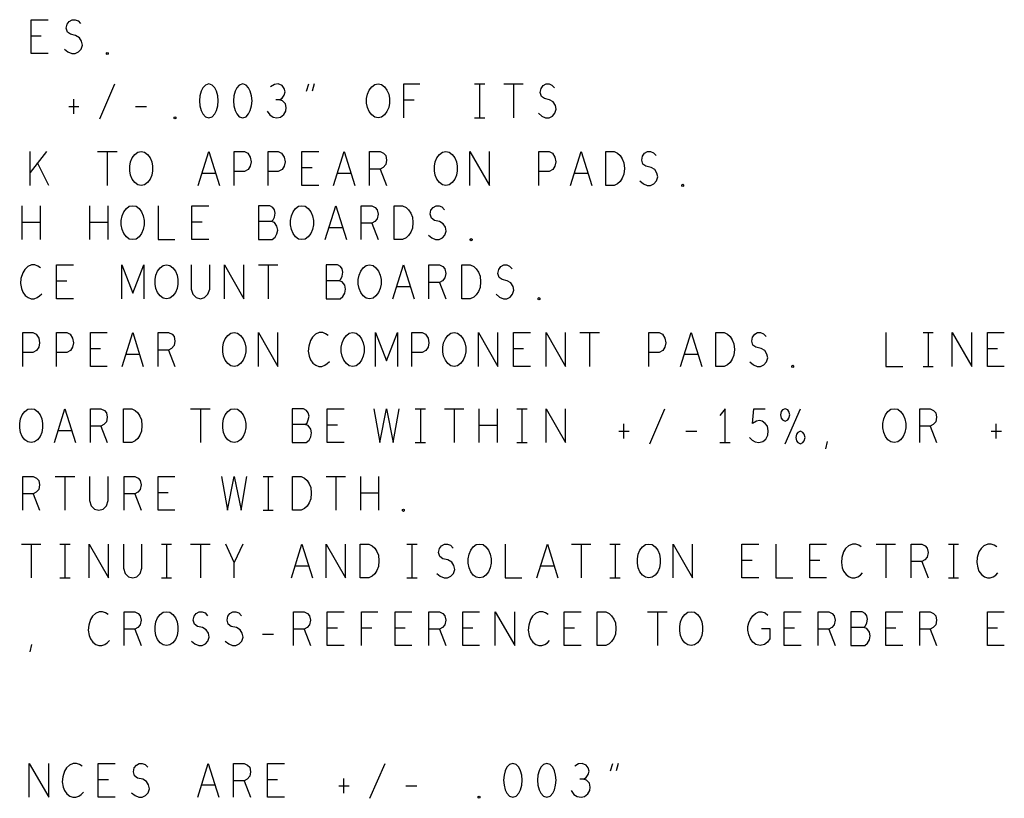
# Model space of a CAD drawing. Extents: x 280 to 610, y 250 to 460.
# Tile 47 of 53: x 523 to 552, y 382 to 405. Entities that reach past the tile are written whole.
import ezdxf

# ---------------------------------------------------------------- set-up
doc = ezdxf.new("R2010")
doc.units = 0
doc.layers.add('RVP8-IFD_G_fab_art', color=2, linetype='CONTINUOUS')

msp = doc.modelspace()

# ---------------------------------------------------------------- linework, layer by layer
at = {"layer": 'RVP8-IFD_G_fab_art'}
for points in [[(523.925, 403.7), (523.425, 403.7), (523.425, 404.7), (523.925, 404.7)], [(524.412, 403.833), (524.512, 403.75), (524.625, 403.7), (524.725, 403.7), (524.825, 403.75), (524.9, 403.833), (524.938, 403.95), (524.913, 404.067), (524.85, 404.167), (524.738, 404.233), (524.588, 404.267), (524.5, 404.333), (524.462, 404.45), (524.488, 404.567), (524.55, 404.65), (524.638, 404.7), (524.725, 404.7), (524.812, 404.667), (524.888, 404.583)], [(523.725, 404.217), (523.425, 404.217)], [(525.45, 401.767), (525.9, 402.8)], [(530.762, 402.333), (530.838, 402.383), (530.9, 402.467), (530.925, 402.567), (530.9, 402.667), (530.838, 402.75), (530.725, 402.8), (530.612, 402.783), (530.5, 402.717)], [(531.562, 402.583), (531.625, 402.8)], [(531.788, 402.8), (531.725, 402.583)], [(534.437, 401.8), (534.437, 402.8), (534.913, 402.8)], [(536.525, 402.8), (536.825, 402.8)], [(536.675, 402.8), (536.675, 401.8)], [(537.388, 402.8), (537.962, 402.8)], [(537.675, 402.8), (537.675, 401.8)], [(538.412, 401.933), (538.512, 401.85), (538.625, 401.8), (538.725, 401.8), (538.825, 401.85), (538.9, 401.933), (538.938, 402.05), (538.913, 402.167), (538.85, 402.267), (538.738, 402.333), (538.588, 402.367), (538.5, 402.433), (538.462, 402.55), (538.488, 402.667), (538.55, 402.75), (538.638, 402.8), (538.725, 402.8), (538.812, 402.767), (538.888, 402.683)], [(524.675, 402.35), (524.675, 401.917)], [(530.4, 402), (530.475, 401.883), (530.575, 401.817), (530.688, 401.8), (530.788, 401.817), (530.888, 401.9), (530.95, 402), (530.962, 402.1), (530.938, 402.217), (530.85, 402.3), (530.762, 402.333), (530.65, 402.333)], [(534.738, 402.317), (534.437, 402.317)], [(524.538, 402.133), (524.838, 402.133)], [(526.512, 402.133), (526.838, 402.133)], [(536.525, 401.8), (536.825, 401.8)], [(523.4, 399.8), (523.4, 400.8)], [(523.875, 400.8), (523.4, 400.183)], [(525.388, 400.8), (525.962, 400.8)], [(525.675, 400.8), (525.675, 399.8)], [(528.362, 399.8), (528.675, 400.8), (528.988, 399.8)], [(529.425, 399.8), (529.425, 400.8), (529.725, 400.8), (529.825, 400.75), (529.9, 400.633), (529.925, 400.5), (529.9, 400.367), (529.838, 400.267), (529.725, 400.217), (529.425, 400.217)], [(530.425, 399.8), (530.425, 400.8), (530.725, 400.8), (530.825, 400.75), (530.9, 400.633), (530.925, 400.5), (530.9, 400.367), (530.838, 400.267), (530.725, 400.217), (530.425, 400.217)], [(531.925, 399.8), (531.425, 399.8), (531.425, 400.8), (531.925, 400.8)], [(532.362, 399.8), (532.675, 400.8), (532.988, 399.8)], [(533.425, 399.8), (533.425, 400.8), (533.738, 400.8), (533.838, 400.75), (533.9, 400.683), (533.925, 400.55), (533.9, 400.417), (533.825, 400.333), (533.738, 400.283), (533.425, 400.283)], [(536.388, 399.8), (536.388, 400.8), (536.962, 399.8), (536.962, 400.8)], [(538.425, 399.8), (538.425, 400.8), (538.725, 400.8), (538.825, 400.75), (538.9, 400.633), (538.925, 400.5), (538.9, 400.367), (538.838, 400.267), (538.725, 400.217), (538.425, 400.217)], [(539.362, 399.8), (539.675, 400.8), (539.988, 399.8)], [(541.412, 399.933), (541.512, 399.85), (541.625, 399.8), (541.725, 399.8), (541.825, 399.85), (541.9, 399.933), (541.938, 400.05), (541.913, 400.167), (541.85, 400.267), (541.738, 400.333), (541.588, 400.367), (541.5, 400.433), (541.462, 400.55), (541.488, 400.667), (541.55, 400.75), (541.638, 400.8), (541.725, 400.8), (541.812, 400.767), (541.888, 400.683)], [(523.95, 399.8), (523.612, 400.467)], [(531.725, 400.317), (531.425, 400.317)], [(533.738, 400.283), (533.925, 399.8)], [(528.875, 400.15), (528.475, 400.15)], [(532.875, 400.15), (532.475, 400.15)], [(539.875, 400.15), (539.475, 400.15)], [(523.163, 398.2), (523.163, 399.2)], [(523.688, 399.2), (523.688, 398.2)], [(525.162, 398.2), (525.162, 399.2)], [(525.688, 399.2), (525.688, 398.2)], [(527.175, 399.2), (527.175, 398.2), (527.675, 398.2)], [(528.675, 398.2), (528.175, 398.2), (528.175, 399.2), (528.675, 399.2)], [(530.525, 398.733), (530.575, 398.783), (530.612, 398.867), (530.638, 398.983), (530.612, 399.083), (530.562, 399.15), (530.475, 399.2), (530.138, 399.2), (530.138, 398.2), (530.55, 398.2), (530.638, 398.267), (530.688, 398.367), (530.712, 398.483), (530.688, 398.6), (530.612, 398.7), (530.525, 398.733), (530.138, 398.733)], [(532.112, 398.2), (532.425, 399.2), (532.738, 398.2)], [(533.175, 398.2), (533.175, 399.2), (533.488, 399.2), (533.588, 399.15), (533.65, 399.083), (533.675, 398.95), (533.65, 398.817), (533.575, 398.733), (533.488, 398.683), (533.175, 398.683)], [(535.162, 398.333), (535.262, 398.25), (535.375, 398.2), (535.475, 398.2), (535.575, 398.25), (535.65, 398.333), (535.688, 398.45), (535.663, 398.567), (535.6, 398.667), (535.488, 398.733), (535.338, 398.767), (535.25, 398.833), (535.212, 398.95), (535.238, 399.067), (535.3, 399.15), (535.388, 399.2), (535.475, 399.2), (535.562, 399.167), (535.638, 399.083)], [(523.688, 398.7), (523.163, 398.7)], [(525.688, 398.7), (525.162, 398.7)], [(528.475, 398.717), (528.175, 398.717)], [(532.625, 398.55), (532.225, 398.55)], [(533.488, 398.683), (533.675, 398.2)], [(523.7, 397.367), (523.625, 397.417), (523.538, 397.45), (523.438, 397.45), (523.325, 397.4), (523.238, 397.317), (523.175, 397.217), (523.125, 397.05), (523.112, 396.9), (523.138, 396.75), (523.175, 396.65), (523.25, 396.55), (523.338, 396.483), (523.425, 396.45), (523.512, 396.45), (523.6, 396.483), (523.675, 396.533), (523.738, 396.6)], [(524.675, 396.45), (524.175, 396.45), (524.175, 397.45), (524.675, 397.45)], [(526.1, 396.45), (526.1, 397.45), (526.425, 396.617), (526.75, 397.45), (526.75, 396.45)], [(528.15, 397.45), (528.15, 396.733), (528.2, 396.583), (528.3, 396.483), (528.425, 396.45), (528.55, 396.483), (528.65, 396.583), (528.7, 396.733), (528.7, 397.45)], [(529.138, 396.45), (529.138, 397.45), (529.712, 396.45), (529.712, 397.45)], [(530.138, 397.45), (530.712, 397.45)], [(530.425, 397.45), (530.425, 396.45)], [(532.525, 396.983), (532.575, 397.033), (532.612, 397.117), (532.638, 397.233), (532.612, 397.333), (532.562, 397.4), (532.475, 397.45), (532.138, 397.45), (532.138, 396.45), (532.55, 396.45), (532.638, 396.517), (532.688, 396.617), (532.712, 396.733), (532.688, 396.85), (532.612, 396.95), (532.525, 396.983), (532.138, 396.983)], [(534.112, 396.45), (534.425, 397.45), (534.738, 396.45)], [(535.175, 396.45), (535.175, 397.45), (535.488, 397.45), (535.588, 397.4), (535.65, 397.333), (535.675, 397.2), (535.65, 397.067), (535.575, 396.983), (535.488, 396.933), (535.175, 396.933)], [(537.162, 396.583), (537.262, 396.5), (537.375, 396.45), (537.475, 396.45), (537.575, 396.5), (537.65, 396.583), (537.688, 396.7), (537.663, 396.817), (537.6, 396.917), (537.488, 396.983), (537.338, 397.017), (537.25, 397.083), (537.212, 397.2), (537.238, 397.317), (537.3, 397.4), (537.388, 397.45), (537.475, 397.45), (537.562, 397.417), (537.638, 397.333)], [(524.475, 396.967), (524.175, 396.967)], [(534.625, 396.8), (534.225, 396.8)], [(535.488, 396.933), (535.675, 396.45)], [(523.175, 394.45), (523.175, 395.45), (523.475, 395.45), (523.575, 395.4), (523.65, 395.283), (523.675, 395.15), (523.65, 395.017), (523.588, 394.917), (523.475, 394.867), (523.175, 394.867)], [(524.175, 394.45), (524.175, 395.45), (524.475, 395.45), (524.575, 395.4), (524.65, 395.283), (524.675, 395.15), (524.65, 395.017), (524.588, 394.917), (524.475, 394.867), (524.175, 394.867)], [(525.675, 394.45), (525.175, 394.45), (525.175, 395.45), (525.675, 395.45)], [(526.112, 394.45), (526.425, 395.45), (526.738, 394.45)], [(527.175, 394.45), (527.175, 395.45), (527.488, 395.45), (527.588, 395.4), (527.65, 395.333), (527.675, 395.2), (527.65, 395.067), (527.575, 394.983), (527.488, 394.933), (527.175, 394.933)], [(530.138, 394.45), (530.138, 395.45), (530.712, 394.45), (530.712, 395.45)], [(532.2, 395.367), (532.125, 395.417), (532.038, 395.45), (531.938, 395.45), (531.825, 395.4), (531.738, 395.317), (531.675, 395.217), (531.625, 395.05), (531.612, 394.9), (531.638, 394.75), (531.675, 394.65), (531.75, 394.55), (531.838, 394.483), (531.925, 394.45), (532.012, 394.45), (532.1, 394.483), (532.175, 394.533), (532.238, 394.6)], [(533.6, 394.45), (533.6, 395.45), (533.925, 394.617), (534.25, 395.45), (534.25, 394.45)], [(534.675, 394.45), (534.675, 395.45), (534.975, 395.45), (535.075, 395.4), (535.15, 395.283), (535.175, 395.15), (535.15, 395.017), (535.088, 394.917), (534.975, 394.867), (534.675, 394.867)], [(536.638, 394.45), (536.638, 395.45), (537.212, 394.45), (537.212, 395.45)], [(538.175, 394.45), (537.675, 394.45), (537.675, 395.45), (538.175, 395.45)], [(538.638, 394.45), (538.638, 395.45), (539.212, 394.45), (539.212, 395.45)], [(539.638, 395.45), (540.212, 395.45)], [(539.925, 395.45), (539.925, 394.45)], [(541.675, 394.45), (541.675, 395.45), (541.975, 395.45), (542.075, 395.4), (542.15, 395.283), (542.175, 395.15), (542.15, 395.017), (542.088, 394.917), (541.975, 394.867), (541.675, 394.867)], [(542.612, 394.45), (542.925, 395.45), (543.238, 394.45)], [(544.662, 394.583), (544.762, 394.5), (544.875, 394.45), (544.975, 394.45), (545.075, 394.5), (545.15, 394.583), (545.188, 394.7), (545.163, 394.817), (545.1, 394.917), (544.988, 394.983), (544.838, 395.017), (544.75, 395.083), (544.712, 395.2), (544.738, 395.317), (544.8, 395.4), (544.888, 395.45), (544.975, 395.45), (545.062, 395.417), (545.138, 395.333)], [(548.675, 395.45), (548.675, 394.45), (549.175, 394.45)], [(549.775, 395.45), (550.075, 395.45)], [(549.925, 395.45), (549.925, 394.45)], [(550.638, 394.45), (550.638, 395.45), (551.212, 394.45), (551.212, 395.45)], [(552.175, 394.45), (551.675, 394.45), (551.675, 395.45), (552.175, 395.45)], [(525.475, 394.967), (525.175, 394.967)], [(526.625, 394.8), (526.225, 394.8)], [(527.488, 394.933), (527.675, 394.45)], [(537.975, 394.967), (537.675, 394.967)], [(543.125, 394.8), (542.725, 394.8)], [(551.975, 394.967), (551.675, 394.967)], [(549.775, 394.45), (550.075, 394.45)], [(524.112, 392.2), (524.425, 393.2), (524.738, 392.2)], [(525.175, 392.2), (525.175, 393.2), (525.488, 393.2), (525.588, 393.15), (525.65, 393.083), (525.675, 392.95), (525.65, 392.817), (525.575, 392.733), (525.488, 392.683), (525.175, 392.683)], [(528.138, 393.2), (528.712, 393.2)], [(528.425, 393.2), (528.425, 392.2)], [(531.525, 392.733), (531.575, 392.783), (531.612, 392.867), (531.638, 392.983), (531.612, 393.083), (531.562, 393.15), (531.475, 393.2), (531.138, 393.2), (531.138, 392.2), (531.55, 392.2), (531.638, 392.267), (531.688, 392.367), (531.712, 392.483), (531.688, 392.6), (531.612, 392.7), (531.525, 392.733), (531.138, 392.733)], [(532.675, 392.2), (532.175, 392.2), (532.175, 393.2), (532.675, 393.2)], [(533.55, 393.2), (533.725, 392.2), (533.925, 393.2), (534.125, 392.2), (534.3, 393.2)], [(534.775, 393.2), (535.075, 393.2)], [(534.925, 393.2), (534.925, 392.2)], [(535.638, 393.2), (536.212, 393.2)], [(535.925, 393.2), (535.925, 392.2)], [(536.662, 392.2), (536.662, 393.2)], [(537.188, 393.2), (537.188, 392.2)], [(537.775, 393.2), (538.075, 393.2)], [(537.925, 393.2), (537.925, 392.2)], [(538.638, 392.2), (538.638, 393.2), (539.212, 392.2), (539.212, 393.2)], [(541.7, 392.167), (542.15, 393.2)], [(543.925, 392.2), (543.925, 393.2), (543.775, 393)], [(544.65, 392.35), (544.725, 392.267), (544.812, 392.217), (544.925, 392.2), (545.038, 392.233), (545.125, 392.3), (545.188, 392.417), (545.2, 392.55), (545.175, 392.683), (545.112, 392.767), (545.025, 392.833), (544.938, 392.85), (544.85, 392.833), (544.738, 392.767), (544.775, 393.2), (545.112, 393.2)], [(545.7, 392.167), (546.15, 393.2)], [(549.675, 392.2), (549.675, 393.2), (549.988, 393.2), (550.088, 393.15), (550.15, 393.083), (550.175, 392.95), (550.15, 392.817), (550.075, 392.733), (549.988, 392.683), (549.675, 392.683)], [(532.475, 392.717), (532.175, 392.717)], [(537.188, 392.7), (536.662, 392.7)], [(540.925, 392.75), (540.925, 392.317)], [(551.925, 392.75), (551.925, 392.317)], [(524.625, 392.55), (524.225, 392.55)], [(525.488, 392.683), (525.675, 392.2)], [(540.788, 392.533), (541.088, 392.533)], [(542.762, 392.533), (543.088, 392.533)], [(549.988, 392.683), (550.175, 392.2)], [(551.788, 392.533), (552.088, 392.533)], [(534.775, 392.2), (535.075, 392.2)], [(537.775, 392.2), (538.075, 392.2)], [(543.775, 392.2), (544.075, 392.2)], [(546.9, 392.017), (546.95, 392.233)], [(523.175, 390.2), (523.175, 391.2), (523.488, 391.2), (523.588, 391.15), (523.65, 391.083), (523.675, 390.95), (523.65, 390.817), (523.575, 390.733), (523.488, 390.683), (523.175, 390.683)], [(524.138, 391.2), (524.712, 391.2)], [(524.425, 391.2), (524.425, 390.2)], [(525.15, 391.2), (525.15, 390.483), (525.2, 390.333), (525.3, 390.233), (525.425, 390.2), (525.55, 390.233), (525.65, 390.333), (525.7, 390.483), (525.7, 391.2)], [(526.175, 390.2), (526.175, 391.2), (526.488, 391.2), (526.588, 391.15), (526.65, 391.083), (526.675, 390.95), (526.65, 390.817), (526.575, 390.733), (526.488, 390.683), (526.175, 390.683)], [(527.675, 390.2), (527.175, 390.2), (527.175, 391.2), (527.675, 391.2)], [(529.05, 391.2), (529.225, 390.2), (529.425, 391.2), (529.625, 390.2), (529.8, 391.2)], [(530.275, 391.2), (530.575, 391.2)], [(530.425, 391.2), (530.425, 390.2)], [(532.138, 391.2), (532.712, 391.2)], [(532.425, 391.2), (532.425, 390.2)], [(533.162, 390.2), (533.162, 391.2)], [(533.688, 391.2), (533.688, 390.2)], [(523.488, 390.683), (523.675, 390.2)], [(526.488, 390.683), (526.675, 390.2)], [(527.475, 390.717), (527.175, 390.717)], [(533.688, 390.7), (533.162, 390.7)], [(530.275, 390.2), (530.575, 390.2)], [(523.138, 389.2), (523.713, 389.2)], [(523.425, 389.2), (523.425, 388.2)], [(524.275, 389.2), (524.575, 389.2)], [(524.425, 389.2), (524.425, 388.2)], [(525.138, 388.2), (525.138, 389.2), (525.712, 388.2), (525.712, 389.2)], [(526.15, 389.2), (526.15, 388.483), (526.2, 388.333), (526.3, 388.233), (526.425, 388.2), (526.55, 388.233), (526.65, 388.333), (526.7, 388.483), (526.7, 389.2)], [(527.275, 389.2), (527.575, 389.2)], [(527.425, 389.2), (527.425, 388.2)], [(528.138, 389.2), (528.712, 389.2)], [(528.425, 389.2), (528.425, 388.2)], [(529.425, 388.2), (529.425, 388.65), (529.175, 389.2)], [(529.675, 389.2), (529.425, 388.65)], [(531.112, 388.2), (531.425, 389.2), (531.738, 388.2)], [(532.138, 388.2), (532.138, 389.2), (532.712, 388.2), (532.712, 389.2)], [(534.525, 389.2), (534.825, 389.2)], [(534.675, 389.2), (534.675, 388.2)], [(535.412, 388.333), (535.512, 388.25), (535.625, 388.2), (535.725, 388.2), (535.825, 388.25), (535.9, 388.333), (535.938, 388.45), (535.913, 388.567), (535.85, 388.667), (535.738, 388.733), (535.588, 388.767), (535.5, 388.833), (535.462, 388.95), (535.488, 389.067), (535.55, 389.15), (535.638, 389.2), (535.725, 389.2), (535.812, 389.167), (535.888, 389.083)], [(537.425, 389.2), (537.425, 388.2), (537.925, 388.2)], [(538.362, 388.2), (538.675, 389.2), (538.988, 388.2)], [(539.388, 389.2), (539.962, 389.2)], [(539.675, 389.2), (539.675, 388.2)], [(540.525, 389.2), (540.825, 389.2)], [(540.675, 389.2), (540.675, 388.2)], [(542.388, 388.2), (542.388, 389.2), (542.962, 388.2), (542.962, 389.2)], [(544.925, 388.2), (544.425, 388.2), (544.425, 389.2), (544.925, 389.2)], [(545.425, 389.2), (545.425, 388.2), (545.925, 388.2)], [(546.925, 388.2), (546.425, 388.2), (546.425, 389.2), (546.925, 389.2)], [(547.95, 389.117), (547.875, 389.167), (547.788, 389.2), (547.688, 389.2), (547.575, 389.15), (547.488, 389.067), (547.425, 388.967), (547.375, 388.8), (547.362, 388.65), (547.388, 388.5), (547.425, 388.4), (547.5, 388.3), (547.588, 388.233), (547.675, 388.2), (547.762, 388.2), (547.85, 388.233), (547.925, 388.283), (547.988, 388.35)], [(548.388, 389.2), (548.962, 389.2)], [(548.675, 389.2), (548.675, 388.2)], [(549.425, 388.2), (549.425, 389.2), (549.738, 389.2), (549.838, 389.15), (549.9, 389.083), (549.925, 388.95), (549.9, 388.817), (549.825, 388.733), (549.738, 388.683), (549.425, 388.683)], [(550.525, 389.2), (550.825, 389.2)], [(550.675, 389.2), (550.675, 388.2)], [(551.95, 389.117), (551.875, 389.167), (551.788, 389.2), (551.688, 389.2), (551.575, 389.15), (551.488, 389.067), (551.425, 388.967), (551.375, 388.8), (551.362, 388.65), (551.388, 388.5), (551.425, 388.4), (551.5, 388.3), (551.588, 388.233), (551.675, 388.2), (551.762, 388.2), (551.85, 388.233), (551.925, 388.283), (551.988, 388.35)], [(544.725, 388.717), (544.425, 388.717)], [(546.725, 388.717), (546.425, 388.717)], [(549.738, 388.683), (549.925, 388.2)], [(531.625, 388.55), (531.225, 388.55)], [(538.875, 388.55), (538.475, 388.55)], [(524.275, 388.2), (524.575, 388.2)], [(527.275, 388.2), (527.575, 388.2)], [(534.525, 388.2), (534.825, 388.2)], [(540.525, 388.2), (540.825, 388.2)], [(550.525, 388.2), (550.825, 388.2)], [(525.7, 387.117), (525.625, 387.167), (525.538, 387.2), (525.438, 387.2), (525.325, 387.15), (525.238, 387.067), (525.175, 386.967), (525.125, 386.8), (525.112, 386.65), (525.138, 386.5), (525.175, 386.4), (525.25, 386.3), (525.338, 386.233), (525.425, 386.2), (525.512, 386.2), (525.6, 386.233), (525.675, 386.283), (525.738, 386.35)], [(526.175, 386.2), (526.175, 387.2), (526.488, 387.2), (526.588, 387.15), (526.65, 387.083), (526.675, 386.95), (526.65, 386.817), (526.575, 386.733), (526.488, 386.683), (526.175, 386.683)], [(528.162, 386.333), (528.262, 386.25), (528.375, 386.2), (528.475, 386.2), (528.575, 386.25), (528.65, 386.333), (528.688, 386.45), (528.663, 386.567), (528.6, 386.667), (528.488, 386.733), (528.338, 386.767), (528.25, 386.833), (528.212, 386.95), (528.238, 387.067), (528.3, 387.15), (528.388, 387.2), (528.475, 387.2), (528.562, 387.167), (528.638, 387.083)], [(529.162, 386.333), (529.262, 386.25), (529.375, 386.2), (529.475, 386.2), (529.575, 386.25), (529.65, 386.333), (529.688, 386.45), (529.663, 386.567), (529.6, 386.667), (529.488, 386.733), (529.338, 386.767), (529.25, 386.833), (529.212, 386.95), (529.238, 387.067), (529.3, 387.15), (529.388, 387.2), (529.475, 387.2), (529.562, 387.167), (529.638, 387.083)], [(531.175, 386.2), (531.175, 387.2), (531.488, 387.2), (531.588, 387.15), (531.65, 387.083), (531.675, 386.95), (531.65, 386.817), (531.575, 386.733), (531.488, 386.683), (531.175, 386.683)], [(532.675, 386.2), (532.175, 386.2), (532.175, 387.2), (532.675, 387.2)], [(533.187, 386.2), (533.187, 387.2), (533.663, 387.2)], [(534.675, 386.2), (534.175, 386.2), (534.175, 387.2), (534.675, 387.2)], [(535.175, 386.2), (535.175, 387.2), (535.488, 387.2), (535.588, 387.15), (535.65, 387.083), (535.675, 386.95), (535.65, 386.817), (535.575, 386.733), (535.488, 386.683), (535.175, 386.683)], [(536.675, 386.2), (536.175, 386.2), (536.175, 387.2), (536.675, 387.2)], [(537.138, 386.2), (537.138, 387.2), (537.712, 386.2), (537.712, 387.2)], [(538.7, 387.117), (538.625, 387.167), (538.538, 387.2), (538.438, 387.2), (538.325, 387.15), (538.238, 387.067), (538.175, 386.967), (538.125, 386.8), (538.112, 386.65), (538.138, 386.5), (538.175, 386.4), (538.25, 386.3), (538.338, 386.233), (538.425, 386.2), (538.512, 386.2), (538.6, 386.233), (538.675, 386.283), (538.738, 386.35)], [(539.675, 386.2), (539.175, 386.2), (539.175, 387.2), (539.675, 387.2)], [(541.638, 387.2), (542.212, 387.2)], [(541.925, 387.2), (541.925, 386.2)], [(545, 386.7), (545.25, 386.7), (545.25, 386.4), (545.175, 386.3), (545.088, 386.233), (544.962, 386.2), (544.838, 386.233), (544.75, 386.3), (544.675, 386.4), (544.625, 386.517), (544.6, 386.65), (544.6, 386.767), (544.625, 386.867), (544.675, 386.983), (544.75, 387.083), (544.825, 387.15), (544.925, 387.2), (545.012, 387.2), (545.112, 387.167), (545.188, 387.1)], [(546.175, 386.2), (545.675, 386.2), (545.675, 387.2), (546.175, 387.2)], [(546.675, 386.2), (546.675, 387.2), (546.988, 387.2), (547.088, 387.15), (547.15, 387.083), (547.175, 386.95), (547.15, 386.817), (547.075, 386.733), (546.988, 386.683), (546.675, 386.683)], [(548.025, 386.733), (548.075, 386.783), (548.112, 386.867), (548.138, 386.983), (548.112, 387.083), (548.062, 387.15), (547.975, 387.2), (547.638, 387.2), (547.638, 386.2), (548.05, 386.2), (548.138, 386.267), (548.188, 386.367), (548.212, 386.483), (548.188, 386.6), (548.112, 386.7), (548.025, 386.733), (547.638, 386.733)], [(549.175, 386.2), (548.675, 386.2), (548.675, 387.2), (549.175, 387.2)], [(549.675, 386.2), (549.675, 387.2), (549.988, 387.2), (550.088, 387.15), (550.15, 387.083), (550.175, 386.95), (550.15, 386.817), (550.075, 386.733), (549.988, 386.683), (549.675, 386.683)], [(552.175, 386.2), (551.675, 386.2), (551.675, 387.2), (552.175, 387.2)], [(526.488, 386.683), (526.675, 386.2)], [(531.488, 386.683), (531.675, 386.2)], [(532.475, 386.717), (532.175, 386.717)], [(533.488, 386.717), (533.187, 386.717)], [(534.475, 386.717), (534.175, 386.717)], [(535.488, 386.683), (535.675, 386.2)], [(536.475, 386.717), (536.175, 386.717)], [(539.475, 386.717), (539.175, 386.717)], [(545.975, 386.717), (545.675, 386.717)], [(546.988, 386.683), (547.175, 386.2)], [(548.975, 386.717), (548.675, 386.717)], [(549.988, 386.683), (550.175, 386.2)], [(551.975, 386.717), (551.675, 386.717)], [(530.262, 386.533), (530.588, 386.533)], [(523.4, 386.017), (523.45, 386.233)], [(523.37, 381.718), (523.37, 382.718), (523.945, 381.718), (523.945, 382.718)], [(524.933, 382.634), (524.858, 382.684), (524.77, 382.718), (524.67, 382.718), (524.558, 382.668), (524.47, 382.584), (524.408, 382.484), (524.358, 382.318), (524.345, 382.168), (524.37, 382.018), (524.408, 381.918), (524.483, 381.818), (524.57, 381.751), (524.658, 381.718), (524.745, 381.718), (524.833, 381.751), (524.908, 381.801), (524.97, 381.868)], [(525.908, 381.718), (525.408, 381.718), (525.408, 382.718), (525.908, 382.718)], [(526.395, 381.851), (526.495, 381.768), (526.608, 381.718), (526.708, 381.718), (526.808, 381.768), (526.883, 381.851), (526.92, 381.968), (526.895, 382.084), (526.833, 382.184), (526.72, 382.251), (526.57, 382.284), (526.483, 382.351), (526.445, 382.468), (526.47, 382.584), (526.533, 382.668), (526.62, 382.718), (526.708, 382.718), (526.795, 382.684), (526.87, 382.601)], [(528.345, 381.718), (528.658, 382.718), (528.97, 381.718)], [(529.408, 381.718), (529.408, 382.718), (529.72, 382.718), (529.82, 382.668), (529.883, 382.601), (529.908, 382.468), (529.883, 382.334), (529.808, 382.251), (529.72, 382.201), (529.408, 382.201)], [(530.908, 381.718), (530.408, 381.718), (530.408, 382.718), (530.908, 382.718)], [(533.433, 381.684), (533.883, 382.718)], [(539.745, 382.251), (539.82, 382.301), (539.883, 382.384), (539.908, 382.484), (539.883, 382.584), (539.82, 382.668), (539.708, 382.718), (539.595, 382.701), (539.483, 382.634)], [(540.545, 382.501), (540.608, 382.718)], [(540.77, 382.718), (540.708, 382.501)], [(525.708, 382.234), (525.408, 382.234)], [(530.708, 382.234), (530.408, 382.234)], [(532.658, 382.268), (532.658, 381.834)], [(539.383, 381.918), (539.458, 381.801), (539.558, 381.734), (539.67, 381.718), (539.77, 381.734), (539.87, 381.818), (539.933, 381.918), (539.945, 382.018), (539.92, 382.134), (539.833, 382.218), (539.745, 382.251), (539.633, 382.251)], [(528.858, 382.068), (528.458, 382.068)], [(529.72, 382.201), (529.908, 381.718)], [(532.52, 382.051), (532.82, 382.051)], [(534.495, 382.051), (534.82, 382.051)]]:
    msp.add_lwpolyline(points, dxfattribs=at)
for points in [[(525.675, 403.667), (525.65, 403.683), (525.65, 403.717), (525.675, 403.733), (525.7, 403.717), (525.7, 403.683), (525.675, 403.667)], [(528.675, 402.8), (528.575, 402.767), (528.5, 402.683), (528.45, 402.583), (528.412, 402.45), (528.4, 402.3), (528.412, 402.15), (528.45, 402.017), (528.5, 401.917), (528.575, 401.833), (528.675, 401.8), (528.775, 401.833), (528.85, 401.917), (528.9, 402.017), (528.938, 402.15), (528.95, 402.3), (528.938, 402.45), (528.9, 402.583), (528.85, 402.683), (528.775, 402.767), (528.675, 402.8)], [(529.675, 402.8), (529.575, 402.767), (529.5, 402.683), (529.45, 402.583), (529.412, 402.45), (529.4, 402.3), (529.412, 402.15), (529.45, 402.017), (529.5, 401.917), (529.575, 401.833), (529.675, 401.8), (529.775, 401.833), (529.85, 401.917), (529.9, 402.017), (529.938, 402.15), (529.95, 402.3), (529.938, 402.45), (529.9, 402.583), (529.85, 402.683), (529.775, 402.767), (529.675, 402.8)], [(533.675, 401.8), (533.575, 401.817), (533.488, 401.883), (533.412, 401.983), (533.362, 402.1), (533.337, 402.233), (533.337, 402.367), (533.362, 402.5), (533.412, 402.617), (533.488, 402.717), (533.575, 402.783), (533.675, 402.8), (533.775, 402.783), (533.862, 402.717), (533.938, 402.617), (533.988, 402.5), (534.013, 402.367), (534.013, 402.233), (533.988, 402.1), (533.938, 401.983), (533.862, 401.883), (533.775, 401.817), (533.675, 401.8)], [(527.675, 401.767), (527.65, 401.783), (527.65, 401.817), (527.675, 401.833), (527.7, 401.817), (527.7, 401.783), (527.675, 401.767)], [(526.675, 399.8), (526.575, 399.817), (526.488, 399.883), (526.412, 399.983), (526.362, 400.1), (526.337, 400.233), (526.337, 400.367), (526.362, 400.5), (526.412, 400.617), (526.488, 400.717), (526.575, 400.783), (526.675, 400.8), (526.775, 400.783), (526.862, 400.717), (526.938, 400.617), (526.988, 400.5), (527.013, 400.367), (527.013, 400.233), (526.988, 400.1), (526.938, 399.983), (526.862, 399.883), (526.775, 399.817), (526.675, 399.8)], [(535.675, 399.8), (535.575, 399.817), (535.488, 399.883), (535.412, 399.983), (535.362, 400.1), (535.337, 400.233), (535.337, 400.367), (535.362, 400.5), (535.412, 400.617), (535.488, 400.717), (535.575, 400.783), (535.675, 400.8), (535.775, 400.783), (535.862, 400.717), (535.938, 400.617), (535.988, 400.5), (536.013, 400.367), (536.013, 400.233), (535.988, 400.1), (535.938, 399.983), (535.862, 399.883), (535.775, 399.817), (535.675, 399.8)], [(540.4, 399.8), (540.4, 400.8), (540.65, 400.8), (540.75, 400.75), (540.825, 400.683), (540.888, 400.583), (540.938, 400.467), (540.95, 400.3), (540.938, 400.133), (540.888, 400.017), (540.825, 399.917), (540.75, 399.85), (540.65, 399.8), (540.4, 399.8)], [(542.675, 399.767), (542.65, 399.783), (542.65, 399.817), (542.675, 399.833), (542.7, 399.817), (542.7, 399.783), (542.675, 399.767)], [(526.425, 398.2), (526.325, 398.217), (526.238, 398.283), (526.162, 398.383), (526.112, 398.5), (526.087, 398.633), (526.087, 398.767), (526.112, 398.9), (526.162, 399.017), (526.238, 399.117), (526.325, 399.183), (526.425, 399.2), (526.525, 399.183), (526.612, 399.117), (526.688, 399.017), (526.738, 398.9), (526.763, 398.767), (526.763, 398.633), (526.738, 398.5), (526.688, 398.383), (526.612, 398.283), (526.525, 398.217), (526.425, 398.2)], [(531.425, 398.2), (531.325, 398.217), (531.238, 398.283), (531.162, 398.383), (531.112, 398.5), (531.087, 398.633), (531.087, 398.767), (531.112, 398.9), (531.162, 399.017), (531.238, 399.117), (531.325, 399.183), (531.425, 399.2), (531.525, 399.183), (531.612, 399.117), (531.688, 399.017), (531.738, 398.9), (531.763, 398.767), (531.763, 398.633), (531.738, 398.5), (531.688, 398.383), (531.612, 398.283), (531.525, 398.217), (531.425, 398.2)], [(534.15, 398.2), (534.15, 399.2), (534.4, 399.2), (534.5, 399.15), (534.575, 399.083), (534.638, 398.983), (534.688, 398.867), (534.7, 398.7), (534.688, 398.533), (534.638, 398.417), (534.575, 398.317), (534.5, 398.25), (534.4, 398.2), (534.15, 398.2)], [(536.425, 398.167), (536.4, 398.183), (536.4, 398.217), (536.425, 398.233), (536.45, 398.217), (536.45, 398.183), (536.425, 398.167)], [(527.425, 396.45), (527.325, 396.467), (527.238, 396.533), (527.162, 396.633), (527.112, 396.75), (527.087, 396.883), (527.087, 397.017), (527.112, 397.15), (527.162, 397.267), (527.238, 397.367), (527.325, 397.433), (527.425, 397.45), (527.525, 397.433), (527.612, 397.367), (527.688, 397.267), (527.738, 397.15), (527.763, 397.017), (527.763, 396.883), (527.738, 396.75), (527.688, 396.633), (527.612, 396.533), (527.525, 396.467), (527.425, 396.45)], [(533.425, 396.45), (533.325, 396.467), (533.238, 396.533), (533.162, 396.633), (533.112, 396.75), (533.087, 396.883), (533.087, 397.017), (533.112, 397.15), (533.162, 397.267), (533.238, 397.367), (533.325, 397.433), (533.425, 397.45), (533.525, 397.433), (533.612, 397.367), (533.688, 397.267), (533.738, 397.15), (533.763, 397.017), (533.763, 396.883), (533.738, 396.75), (533.688, 396.633), (533.612, 396.533), (533.525, 396.467), (533.425, 396.45)], [(536.15, 396.45), (536.15, 397.45), (536.4, 397.45), (536.5, 397.4), (536.575, 397.333), (536.638, 397.233), (536.688, 397.117), (536.7, 396.95), (536.688, 396.783), (536.638, 396.667), (536.575, 396.567), (536.5, 396.5), (536.4, 396.45), (536.15, 396.45)], [(538.425, 396.417), (538.4, 396.433), (538.4, 396.467), (538.425, 396.483), (538.45, 396.467), (538.45, 396.433), (538.425, 396.417)], [(529.425, 394.45), (529.325, 394.467), (529.238, 394.533), (529.162, 394.633), (529.112, 394.75), (529.087, 394.883), (529.087, 395.017), (529.112, 395.15), (529.162, 395.267), (529.238, 395.367), (529.325, 395.433), (529.425, 395.45), (529.525, 395.433), (529.612, 395.367), (529.688, 395.267), (529.738, 395.15), (529.763, 395.017), (529.763, 394.883), (529.738, 394.75), (529.688, 394.633), (529.612, 394.533), (529.525, 394.467), (529.425, 394.45)], [(532.925, 394.45), (532.825, 394.467), (532.738, 394.533), (532.662, 394.633), (532.612, 394.75), (532.587, 394.883), (532.587, 395.017), (532.612, 395.15), (532.662, 395.267), (532.738, 395.367), (532.825, 395.433), (532.925, 395.45), (533.025, 395.433), (533.112, 395.367), (533.188, 395.267), (533.238, 395.15), (533.263, 395.017), (533.263, 394.883), (533.238, 394.75), (533.188, 394.633), (533.112, 394.533), (533.025, 394.467), (532.925, 394.45)], [(535.925, 394.45), (535.825, 394.467), (535.738, 394.533), (535.662, 394.633), (535.612, 394.75), (535.587, 394.883), (535.587, 395.017), (535.612, 395.15), (535.662, 395.267), (535.738, 395.367), (535.825, 395.433), (535.925, 395.45), (536.025, 395.433), (536.112, 395.367), (536.188, 395.267), (536.238, 395.15), (536.263, 395.017), (536.263, 394.883), (536.238, 394.75), (536.188, 394.633), (536.112, 394.533), (536.025, 394.467), (535.925, 394.45)], [(543.65, 394.45), (543.65, 395.45), (543.9, 395.45), (544, 395.4), (544.075, 395.333), (544.138, 395.233), (544.188, 395.117), (544.2, 394.95), (544.188, 394.783), (544.138, 394.667), (544.075, 394.567), (544, 394.5), (543.9, 394.45), (543.65, 394.45)], [(545.925, 394.417), (545.9, 394.433), (545.9, 394.467), (545.925, 394.483), (545.95, 394.467), (545.95, 394.433), (545.925, 394.417)], [(523.425, 392.2), (523.325, 392.217), (523.238, 392.283), (523.163, 392.383), (523.112, 392.5), (523.087, 392.633), (523.087, 392.767), (523.112, 392.9), (523.163, 393.017), (523.238, 393.117), (523.325, 393.183), (523.425, 393.2), (523.525, 393.183), (523.612, 393.117), (523.688, 393.017), (523.738, 392.9), (523.763, 392.767), (523.763, 392.633), (523.738, 392.5), (523.688, 392.383), (523.612, 392.283), (523.525, 392.217), (523.425, 392.2)], [(526.15, 392.2), (526.15, 393.2), (526.4, 393.2), (526.5, 393.15), (526.575, 393.083), (526.638, 392.983), (526.688, 392.867), (526.7, 392.7), (526.688, 392.533), (526.638, 392.417), (526.575, 392.317), (526.5, 392.25), (526.4, 392.2), (526.15, 392.2)], [(529.425, 392.2), (529.325, 392.217), (529.238, 392.283), (529.162, 392.383), (529.112, 392.5), (529.087, 392.633), (529.087, 392.767), (529.112, 392.9), (529.162, 393.017), (529.238, 393.117), (529.325, 393.183), (529.425, 393.2), (529.525, 393.183), (529.612, 393.117), (529.688, 393.017), (529.738, 392.9), (529.763, 392.767), (529.763, 392.633), (529.738, 392.5), (529.688, 392.383), (529.612, 392.283), (529.525, 392.217), (529.425, 392.2)], [(545.7, 393.2), (545.625, 393.167), (545.587, 393.117), (545.562, 393.017), (545.587, 392.917), (545.625, 392.867), (545.7, 392.833), (545.775, 392.867), (545.812, 392.917), (545.838, 393.017), (545.812, 393.117), (545.775, 393.167), (545.7, 393.2)], [(548.925, 392.2), (548.825, 392.217), (548.738, 392.283), (548.662, 392.383), (548.612, 392.5), (548.587, 392.633), (548.587, 392.767), (548.612, 392.9), (548.662, 393.017), (548.738, 393.117), (548.825, 393.183), (548.925, 393.2), (549.025, 393.183), (549.112, 393.117), (549.188, 393.017), (549.238, 392.9), (549.263, 392.767), (549.263, 392.633), (549.238, 392.5), (549.188, 392.383), (549.112, 392.283), (549.025, 392.217), (548.925, 392.2)], [(546.15, 392.533), (546.075, 392.5), (546.038, 392.45), (546.012, 392.35), (546.038, 392.25), (546.075, 392.2), (546.15, 392.167), (546.225, 392.2), (546.263, 392.25), (546.288, 392.35), (546.263, 392.45), (546.225, 392.5), (546.15, 392.533)], [(531.15, 390.2), (531.15, 391.2), (531.4, 391.2), (531.5, 391.15), (531.575, 391.083), (531.638, 390.983), (531.688, 390.867), (531.7, 390.7), (531.688, 390.533), (531.638, 390.417), (531.575, 390.317), (531.5, 390.25), (531.4, 390.2), (531.15, 390.2)], [(534.425, 390.167), (534.4, 390.183), (534.4, 390.217), (534.425, 390.233), (534.45, 390.217), (534.45, 390.183), (534.425, 390.167)], [(533.15, 388.2), (533.15, 389.2), (533.4, 389.2), (533.5, 389.15), (533.575, 389.083), (533.638, 388.983), (533.688, 388.867), (533.7, 388.7), (533.688, 388.533), (533.638, 388.417), (533.575, 388.317), (533.5, 388.25), (533.4, 388.2), (533.15, 388.2)], [(536.675, 388.2), (536.575, 388.217), (536.488, 388.283), (536.412, 388.383), (536.362, 388.5), (536.337, 388.633), (536.337, 388.767), (536.362, 388.9), (536.412, 389.017), (536.488, 389.117), (536.575, 389.183), (536.675, 389.2), (536.775, 389.183), (536.862, 389.117), (536.938, 389.017), (536.988, 388.9), (537.013, 388.767), (537.013, 388.633), (536.988, 388.5), (536.938, 388.383), (536.862, 388.283), (536.775, 388.217), (536.675, 388.2)], [(541.675, 388.2), (541.575, 388.217), (541.488, 388.283), (541.412, 388.383), (541.362, 388.5), (541.337, 388.633), (541.337, 388.767), (541.362, 388.9), (541.412, 389.017), (541.488, 389.117), (541.575, 389.183), (541.675, 389.2), (541.775, 389.183), (541.862, 389.117), (541.938, 389.017), (541.988, 388.9), (542.013, 388.767), (542.013, 388.633), (541.988, 388.5), (541.938, 388.383), (541.862, 388.283), (541.775, 388.217), (541.675, 388.2)], [(527.425, 386.2), (527.325, 386.217), (527.238, 386.283), (527.162, 386.383), (527.112, 386.5), (527.087, 386.633), (527.087, 386.767), (527.112, 386.9), (527.162, 387.017), (527.238, 387.117), (527.325, 387.183), (527.425, 387.2), (527.525, 387.183), (527.612, 387.117), (527.688, 387.017), (527.738, 386.9), (527.763, 386.767), (527.763, 386.633), (527.738, 386.5), (527.688, 386.383), (527.612, 386.283), (527.525, 386.217), (527.425, 386.2)], [(540.15, 386.2), (540.15, 387.2), (540.4, 387.2), (540.5, 387.15), (540.575, 387.083), (540.638, 386.983), (540.688, 386.867), (540.7, 386.7), (540.688, 386.533), (540.638, 386.417), (540.575, 386.317), (540.5, 386.25), (540.4, 386.2), (540.15, 386.2)], [(542.925, 386.2), (542.825, 386.217), (542.738, 386.283), (542.662, 386.383), (542.612, 386.5), (542.587, 386.633), (542.587, 386.767), (542.612, 386.9), (542.662, 387.017), (542.738, 387.117), (542.825, 387.183), (542.925, 387.2), (543.025, 387.183), (543.112, 387.117), (543.188, 387.017), (543.238, 386.9), (543.263, 386.767), (543.263, 386.633), (543.238, 386.5), (543.188, 386.383), (543.112, 386.283), (543.025, 386.217), (542.925, 386.2)], [(537.658, 382.718), (537.558, 382.684), (537.483, 382.601), (537.433, 382.501), (537.395, 382.368), (537.383, 382.218), (537.395, 382.068), (537.433, 381.934), (537.483, 381.834), (537.558, 381.751), (537.658, 381.718), (537.758, 381.751), (537.833, 381.834), (537.883, 381.934), (537.92, 382.068), (537.933, 382.218), (537.92, 382.368), (537.883, 382.501), (537.833, 382.601), (537.758, 382.684), (537.658, 382.718)], [(538.658, 382.718), (538.558, 382.684), (538.483, 382.601), (538.433, 382.501), (538.395, 382.368), (538.383, 382.218), (538.395, 382.068), (538.433, 381.934), (538.483, 381.834), (538.558, 381.751), (538.658, 381.718), (538.758, 381.751), (538.833, 381.834), (538.883, 381.934), (538.92, 382.068), (538.933, 382.218), (538.92, 382.368), (538.883, 382.501), (538.833, 382.601), (538.758, 382.684), (538.658, 382.718)], [(536.658, 381.684), (536.633, 381.701), (536.633, 381.734), (536.658, 381.751), (536.683, 381.734), (536.683, 381.701), (536.658, 381.684)]]:
    msp.add_lwpolyline(points, close=True, dxfattribs=at)

doc.saveas('drawing.dxf')
